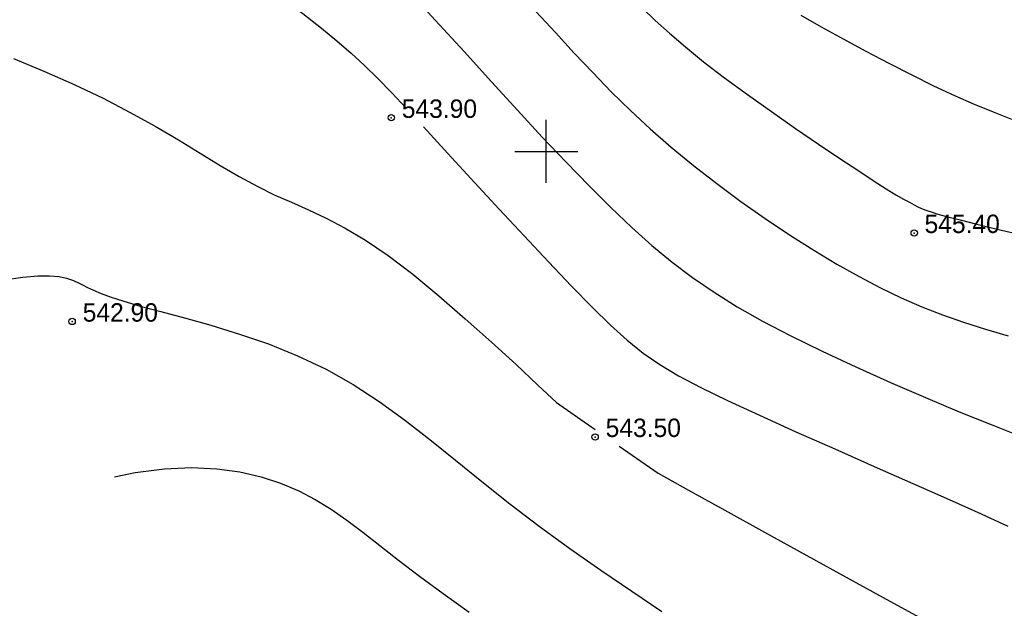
# Model space of a CAD drawing. Extents: x 0 to 363660, y 0 to 4201329.
# Tile 95 of 122: x 360175 to 360222, y 4200428 to 4200456. Entities that reach past the tile are written whole.
import ezdxf

# ---------------------------------------------------------------- set-up
doc = ezdxf.new("R2010")
doc.units = 0
doc.header["$LTSCALE"] = 0.5
doc.header["$MEASUREMENT"] = 0
doc.header["$PDMODE"] = 32
doc.header["$PDSIZE"] = 0.3
doc.linetypes.add('CONTI', pattern=[0])
for name, color, linetype in [('(004) Точки рельефа', 7, 'Continuous'), ('GORIZDEFAULT', 32, 'CONTI'), ('PI_TTDEFAULT', 5, 'CONTI'), ('SETKR', 2, 'CONTI')]:
    doc.layers.add(name, color=color, linetype=linetype)
doc.layers.add('(032) Горизонтали утолщенные', color=32, linetype='Continuous', lineweight=30)
doc.layers.add('.', color=7, linetype='Continuous', lineweight=15)
doc.styles.add('D-431', font='d431.ttf')

# ---------------------------------------------------------------- blocks, each defined once
blk = doc.blocks.new('BL_333')
at = {"color": 0}
for p, q in [((0, -1.5), (0, 1.5)), ((-1.5, 0), (1.5, 0))]:
    blk.add_line(p, q, dxfattribs=at)
blk = doc.blocks.new('gergrgrre')
at = {"layer": '(032) Горизонтали утолщенные', "color": 32}
for points in [[(360173.38, 4200464.57, 544), (360175.07, 4200463.93, 544), (360176.52, 4200463.38, 544), (360177.76, 4200462.91, 544), (360178.82, 4200462.48, 544), (360179.77, 4200462.07, 544), (360180.65, 4200461.65, 544), (360181.52, 4200461.19, 544), (360182.41, 4200460.68, 544), (360183.37, 4200460.09, 544), (360184.38, 4200459.44, 544), (360185.42, 4200458.74, 544), (360186.46, 4200458.01, 544), (360187.47, 4200457.27, 544), (360188.43, 4200456.55, 544), (360189.31, 4200455.86, 544), (360190.05, 4200455.25, 544), (360190.72, 4200454.67, 544), (360191.36, 4200454.08, 544), (360191.99, 4200453.46, 544), (360192.64, 4200452.79, 544), (360193.35, 4200452.04, 544)], [(360212.1, 4200456.47, 546), (360213.07, 4200455.92, 546), (360214.11, 4200455.35, 546), (360215.19, 4200454.76, 546), (360216.29, 4200454.19, 546), (360217.37, 4200453.63, 546), (360218.41, 4200453.12, 546), (360219.4, 4200452.65, 546), (360220.34, 4200452.24, 546), (360221.24, 4200451.87, 546), (360222.11, 4200451.53, 546)], [(360194.17, 4200451.16, 544), (360194.33, 4200450.98, 544), (360194.5, 4200450.8, 544), (360195.5, 4200449.71, 544), (360196.6, 4200448.51, 544), (360197.76, 4200447.25, 544), (360198.94, 4200445.98, 544), (360200.1, 4200444.75, 544), (360201.19, 4200443.6, 544), (360202.19, 4200442.59, 544), (360203.05, 4200441.74, 544), (360203.84, 4200441.03, 544), (360204.6, 4200440.42, 544), (360205.4, 4200439.87, 544), (360206.29, 4200439.33, 544), (360207.34, 4200438.78, 544), (360208.61, 4200438.17, 544), (360210.14, 4200437.46, 544), (360211.86, 4200436.68, 544), (360213.71, 4200435.86, 544), (360215.59, 4200435.03, 544), (360217.43, 4200434.22, 544), (360219.15, 4200433.46, 544), (360220.68, 4200432.78, 544), (360221.94, 4200432.2, 544)]]:
    blk.add_polyline3d(points, dxfattribs=at)
at = {"layer": 'GORIZDEFAULT', "color": 32}
for points in [[(360204.58, 4200456.81, 545.5), (360205.18, 4200456.22, 545.5), (360205.85, 4200455.61, 545.5), (360206.61, 4200454.96, 545.5), (360207.48, 4200454.26, 545.5), (360208.47, 4200453.5, 545.5), (360209.56, 4200452.7, 545.5), (360210.7, 4200451.89, 545.5), (360211.84, 4200451.09, 545.5), (360212.94, 4200450.34, 545.5), (360213.96, 4200449.66, 545.5), (360214.85, 4200449.07, 545.5), (360215.58, 4200448.59, 545.5), (360216.16, 4200448.22, 545.5), (360216.62, 4200447.94, 545.5), (360216.98, 4200447.73, 545.5), (360217.26, 4200447.58, 545.5), (360217.48, 4200447.46, 545.5), (360217.66, 4200447.37, 545.5), (360217.84, 4200447.29, 545.5), (360218.04, 4200447.21, 545.5), (360218.29, 4200447.12, 545.5), (360218.62, 4200447.02, 545.5), (360219.08, 4200446.89, 545.5), (360219.68, 4200446.74, 545.5), (360220.46, 4200446.54, 545.5), (360221.44, 4200446.31, 545.5), (360222.61, 4200446.04, 545.5)], [(360199.51, 4200456.65, 545), (360200.43, 4200455.64, 545), (360201.33, 4200454.67, 545), (360202.21, 4200453.74, 545), (360203.09, 4200452.83, 545), (360204, 4200451.94, 545), (360204.94, 4200451.07, 545), (360205.93, 4200450.2, 545), (360206.99, 4200449.33, 545), (360208.1, 4200448.47, 545), (360209.24, 4200447.62, 545), (360210.4, 4200446.81, 545), (360211.56, 4200446.03, 545), (360212.71, 4200445.31, 545), (360213.81, 4200444.64, 545), (360214.87, 4200444.05, 545), (360215.88, 4200443.52, 545), (360216.87, 4200443.04, 545), (360217.85, 4200442.62, 545), (360218.84, 4200442.23, 545), (360219.84, 4200441.88, 545), (360220.88, 4200441.55, 545), (360221.96, 4200441.24, 545)], [(360193.34, 4200457.76, 544.5), (360194.72, 4200456.24, 544.5), (360196.09, 4200454.74, 544.5), (360197.39, 4200453.31, 544.5), (360198.63, 4200451.96, 544.5), (360199.81, 4200450.68, 544.5), (360200.94, 4200449.49, 544.5), (360202.03, 4200448.37, 544.5), (360203.06, 4200447.34, 544.5), (360204.06, 4200446.39, 544.5), (360205.02, 4200445.53, 544.5), (360205.98, 4200444.74, 544.5), (360206.95, 4200444.01, 544.5), (360207.98, 4200443.31, 544.5), (360209.08, 4200442.62, 544.5), (360210.28, 4200441.94, 544.5), (360211.62, 4200441.24, 544.5), (360213.11, 4200440.51, 544.5), (360214.71, 4200439.76, 544.5), (360216.36, 4200439.02, 544.5), (360218.02, 4200438.3, 544.5), (360219.63, 4200437.62, 544.5), (360221.14, 4200437.02, 544.5), (360222.5, 4200436.49, 544.5)], [(360174.67, 4200454.41, 543.5), (360176.12, 4200453.81, 543.5), (360177.56, 4200453.17, 543.5), (360178.94, 4200452.52, 543.5), (360180.22, 4200451.85, 543.5), (360181.41, 4200451.19, 543.5), (360182.51, 4200450.54, 543.5), (360183.54, 4200449.92, 543.5), (360184.5, 4200449.33, 543.5), (360185.4, 4200448.8, 543.5), (360186.25, 4200448.34, 543.5), (360187.07, 4200447.94, 543.5), (360187.88, 4200447.58, 543.5), (360188.7, 4200447.22, 543.5), (360189.54, 4200446.82, 543.5), (360190.44, 4200446.35, 543.5), (360191.41, 4200445.78, 543.5), (360192.48, 4200445.05, 543.5), (360193.65, 4200444.16, 543.5), (360194.89, 4200443.14, 543.5), (360196.15, 4200442.05, 543.5), (360197.39, 4200440.94, 543.5), (360198.56, 4200439.87, 543.5), (360199.6, 4200438.9, 543.5), (360200.48, 4200438.07, 543.5), (360202.32, 4200436.79, 543.5)], [(360174.25, 4200443.9, 543), (360175.12, 4200444.02, 543), (360175.83, 4200444.08, 543), (360176.39, 4200444.09, 543), (360176.84, 4200444.05, 543), (360177.19, 4200443.98, 543), (360177.48, 4200443.88, 543), (360177.73, 4200443.77, 543), (360177.95, 4200443.66, 543), (360178.19, 4200443.53, 543), (360178.48, 4200443.4, 543), (360178.84, 4200443.25, 543), (360179.31, 4200443.08, 543), (360179.92, 4200442.88, 543), (360180.7, 4200442.65, 543), (360181.67, 4200442.39, 543), (360182.8, 4200442.09, 543), (360184.06, 4200441.74, 543), (360185.41, 4200441.32, 543), (360186.79, 4200440.85, 543), (360188.18, 4200440.29, 543), (360189.54, 4200439.66, 543), (360190.82, 4200438.93, 543), (360192.06, 4200438.12, 543), (360193.26, 4200437.25, 543), (360194.46, 4200436.31, 543), (360195.68, 4200435.33, 543), (360196.94, 4200434.31, 543), (360198.26, 4200433.26, 543), (360199.66, 4200432.2, 543), (360201.12, 4200431.14, 543), (360202.6, 4200430.1, 543), (360204.07, 4200429.1, 543), (360205.5, 4200428.14, 543)], [(360203.47, 4200435.99, 543.5), (360205.31, 4200434.71, 543.5), (360206.76, 4200433.91, 543.5), (360208.48, 4200432.96, 543.5), (360210.38, 4200431.91, 543.5), (360212.38, 4200430.8, 543.5), (360214.4, 4200429.69, 543.5), (360216.33, 4200428.63, 543.5), (360218.1, 4200427.67, 543.5)], [(360179.47, 4200434.543, 542.5), (360180.45, 4200434.74, 542.5), (360181.85, 4200434.92, 542.5), (360183.14, 4200434.98, 542.5), (360184.33, 4200434.92, 542.5), (360185.43, 4200434.78, 542.5), (360186.44, 4200434.54, 542.5), (360187.37, 4200434.24, 542.5), (360188.23, 4200433.87, 542.5), (360189.02, 4200433.46, 542.5), (360189.78, 4200433, 542.5), (360190.52, 4200432.48, 542.5), (360191.28, 4200431.91, 542.5), (360192.09, 4200431.28, 542.5), (360192.98, 4200430.58, 542.5), (360193.98, 4200429.82, 542.5), (360195.1, 4200428.99, 542.5), (360196.33, 4200428.11, 542.5)]]:
    blk.add_polyline3d(points, dxfattribs=at)
at = {"layer": 'PI_TTDEFAULT', "color": 5}
for p in [(360192.63, 4200451.6, 543.9), (360217.49, 4200446.12, 545.4), (360177.46, 4200441.92, 542.9), (360202.32, 4200436.43, 543.5)]:
    blk.add_point(p, dxfattribs=at)
at = {"layer": 'SETKR', "color": 92}
blk.add_blockref('BL_333', (360200, 4200450), dxfattribs=at)
at = {"layer": '(004) Точки рельефа', "style": 'D-431'}
for s, p in [('543.90', (360193.13, 4200451.59)), ('545.40', (360217.98, 4200446.12)), ('542.90', (360177.96, 4200441.91)), ('543.50', (360202.82, 4200436.43))]:
    blk.add_text(s, height=0.875, dxfattribs=at).set_placement(p)

msp = doc.modelspace()

# ---------------------------------------------------------------- hatches: boundary and pattern name
at = {"layer": '.', "ltscale": 0.149071}
h = msp.add_hatch(color=256, dxfattribs=at)
h.dxf.hatch_style = 1
h.set_gradient(color1=(255, 255, 255), tint=1)
h.paths.add_polyline_path([(359890.241, 4200193.891), (361190.241, 4200193.891), (361190.241, 4201328.891), (359890.241, 4201328.891)])
h.paths.add_polyline_path([(359905.241, 4201313.891), (361175.241, 4201313.891), (361175.241, 4200208.891), (359905.241, 4200208.891)], flags=16)

# ---------------------------------------------------------------- block references
at = {"linetype": 'Continuous'}
msp.add_blockref('gergrgrre', (0, 0), dxfattribs=at)

doc.saveas('drawing.dxf')
